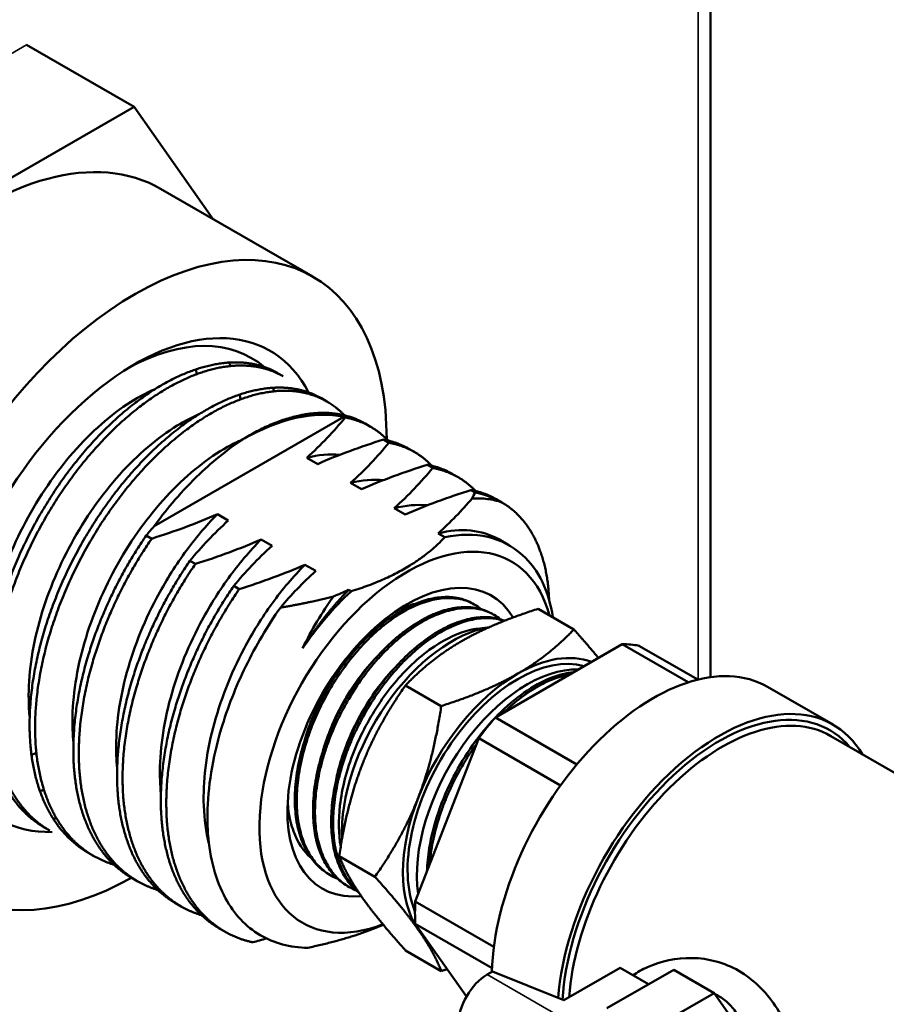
# Model space of a CAD drawing. Header units: inches. Extents: x 0 to 136, y 2 to 86.
# Tile 126 of 144: x 116.27 to 118.61, y 40.63 to 43.28. Entities that reach past the tile are written whole.
import ezdxf

# ---------------------------------------------------------------- set-up
doc = ezdxf.new("R2010")
doc.units = ezdxf.units.IN
doc.header["$LTSCALE"] = 4
doc.header["$MEASUREMENT"] = 0
doc.layers.add('Visible (ANSI)', color=7, linetype='Continuous', lineweight=50)
doc.layers.add('Visible Narrow (ANSI)', color=7, linetype='Continuous', lineweight=35)

msp = doc.modelspace()

# ---------------------------------------------------------------- linework, layer by layer
at = {"layer": 'Visible (ANSI)'}
for p, q in [((118.1337, 45.9526), (118.1337, 41.5094)), ((116.5803, 43.0466), (116.2909, 43.2137)), ((116.5803, 43.0466), (115.7638, 42.5752)), ((116.7925, 42.7447), (116.5803, 43.0466)), ((117.0622, 42.589), (116.652, 42.8258)), ((116.9819, 42.3207), (116.9672, 42.3292)), ((117.0997, 42.2526), (117.085, 42.2611)), ((116.6345, 41.9164), (117.1457, 42.2115)), ((117.1493, 42.2094), (117.1457, 42.2115)), ((117.2176, 42.1846), (117.2029, 42.1931)), ((117.2671, 42.1414), (117.2524, 42.1499)), ((117.3355, 42.1165), (117.3207, 42.125)), ((117.0754, 42.084), (117.0459, 42.101)), ((117.385, 42.0733), (117.3702, 42.0818)), ((117.4533, 42.0485), (117.4386, 42.057)), ((117.1932, 42.0159), (117.1638, 42.0329)), ((117.4992, 42.0074), (117.4881, 42.0138)), ((117.5712, 41.9804), (117.5564, 41.989)), ((117.3111, 41.9479), (117.2816, 41.9649)), ((116.8049, 41.9487), (116.8344, 41.9317)), ((116.6132, 41.8912), (116.6279, 41.8827)), ((116.9228, 41.8806), (116.9522, 41.8636)), ((117.4174, 41.8865), (117.3995, 41.8968)), ((117.5898, 41.8655), (117.5629, 41.8811)), ((116.731, 41.8232), (116.7457, 41.8147)), ((117.0406, 41.8126), (117.0701, 41.7956)), ((116.8489, 41.7552), (116.8636, 41.7467)), ((117.1585, 41.7445), (117.165, 41.7408)), ((117.4885, 41.7102), (117.4941, 41.7073)), ((117.5401, 41.683), (117.5457, 41.68)), ((117.669, 41.6936), (117.7653, 41.638)), ((117.5055, 41.6401), (117.5381, 41.6445)), ((117.5699, 41.6635), (117.5699, 41.6635)), ((117.554, 41.4009), (117.8957, 41.5982)), ((117.8957, 41.5982), (118.0736, 41.4955)), ((118.0991, 41.5027), (117.9407, 41.5942)), ((117.308, 41.5526), (117.3081, 41.5527)), ((117.3118, 41.4873), (117.4081, 41.4317)), ((117.6719, 41.4861), (117.6719, 41.4861)), ((118.2869, 41.4835), (118.4637, 41.3814)), ((117.7735, 41.2742), (117.554, 41.4009)), ((118.4576, 41.3508), (119.3982, 40.8077)), ((117.3382, 40.9046), (117.509, 41.3449)), ((117.509, 41.3449), (117.7295, 41.2176)), ((116.3533, 41.0958), (116.3386, 41.1044)), ((116.4712, 41.0278), (116.4564, 41.0363)), ((117.0647, 41.0159), (117.0647, 41.0159)), ((117.1332, 41.027), (117.2294, 40.9714)), ((117.1007, 40.981), (117.1061, 40.9776)), ((116.589, 40.9598), (116.5743, 40.9683)), ((117.1322, 40.9646), (117.1322, 40.9646)), ((117.1501, 40.9499), (117.1554, 40.9466)), ((116.7069, 40.8917), (116.6921, 40.9002)), ((117.55, 40.7823), (117.3382, 40.9046)), ((116.8247, 40.8237), (116.81, 40.8322)), ((117.4761, 40.6483), (117.3382, 40.8446)), ((117.3382, 40.8446), (117.5451, 40.7251)), ((117.3118, 40.7729), (117.4081, 40.7173)), ((117.5319, 40.7078), (117.5461, 40.716)), ((117.5461, 40.716), (117.7379, 40.6384)), ((117.7379, 40.6384), (117.8897, 40.7261)), ((117.8542, 40.6168), (118.0344, 40.7208)), ((117.8897, 40.7261), (117.9666, 40.6817)), ((118.0344, 40.7208), (118.1431, 40.658)), ((118.1431, 40.658), (117.9629, 40.554)), ((118.1431, 40.658), (118.281, 40.4619))]:
    msp.add_line(p, q, dxfattribs=at)
for centre, major_axis, start_param, end_param in [((116.172, 41.9944), (0.48, 0.8314), 0, 3.141593), ((116.5822, 41.7576), (0.48, 0.8314), 5.499907, 10.197313), ((116.5822, 41.7576), (0.3646, 0.6315), 5.929337, 9.764959), ((116.5527, 41.7746), (0.3437, 0.5954), 6.177216, 7.038722), ((116.8739, 41.5892), (0.3437, 0.5954), 0.192082, 0.785398), ((117.2274, 41.3851), (0.3437, 0.5954), 0, 0.192082), ((117.3158, 41.334), (-0.2812, -0.4871), 2.620947, 6.904287), ((117.2912, 41.3482), (0.2986, 0.5173), 6.150901, 6.765135), ((117.3158, 41.334), (-0.2279, -0.3947), 2.834584, 6.676365), ((117.2912, 41.3482), (0.2986, 0.5173), 1.088846, 1.438512), ((117.4375, 41.2637), (0.21, 0.3637), 0.44082, 2.40727), ((117.7249, 41.0979), (0.2741, 0.4747), 0.194644, 0.328955), ((117.6143, 41.1617), (0.21, 0.3637), 0.140455, 2.725207), ((117.6143, 41.1617), (0.2187, 0.3789), 0.089017, 0.785398), ((117.9794, 40.9509), (0.3075, 0.5326), 0, 2.325702), ((117.6395, 41.1471), (0.21, 0.3637), 0.299312, 2.510286), ((117.6143, 41.1617), (-0.2187, -0.3789), 3.926991, 4.974188), ((118.1562, 40.8488), (0.3075, 0.5326), 5.971843, 8.548394), ((118.1562, 40.8488), (0.2988, 0.5176), 6.080397, 8.568952), ((118.1649, 40.8438), (0.2927, 0.507), 0, 2.270045), ((117.7249, 41.0979), (-0.2741, -0.4747), 4.383434, 4.517745), ((117.6143, 41.1617), (-0.2187, -0.3789), 4.974188, 6.021386), ((117.7249, 41.0979), (-0.2741, -0.4747), 5.430632, 5.564942), ((117.6143, 41.1617), (-0.2187, -0.3789), 6.021386, 6.133222), ((117.5319, 40.618), (0.055, 0.0953), 0.785398, 2.356194), ((118.1048, 40.8785), (0.1763, 0.3054), 4.460023, 4.460029), ((118.1067, 40.8774), (0.1763, 0.3054), 4.459305, 4.459312), ((118.1562, 40.8488), (-0.174, -0.3014), 1.281987, 1.282014), ((118.1937, 40.8272), (-0.1475, -0.2555), 1.216086, 1.216111)]:
    msp.add_ellipse(centre, major_axis=major_axis, ratio=0.57735, start_param=start_param, end_param=end_param, dxfattribs=at)
for points, weights, knots in [([(116.9672, 42.3292), (116.9244, 42.3538), (116.8714, 42.3574), (116.7635, 42.3646), (116.6381, 42.2866), (116.5128, 42.2086), (116.4049, 42.0654), (116.297, 41.9222), (116.2368, 41.7515), (116.1766, 41.5808), (116.1815, 41.4276), (116.1864, 41.2743), (116.2564, 41.1788), (116.2908, 41.1319), (116.3386, 41.1044)], [0.982962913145, 0.982962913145, 1, 0.965925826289, 1, 0.965925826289, 1, 0.965925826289, 1, 0.965925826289, 1, 0.965925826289, 1, 0.982962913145, 0.982962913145], [0.61184211, 0.61184211, 0.61184211, 0.61403509, 0.61403509, 0.61842105, 0.61842105, 0.62280702, 0.62280702, 0.62719298, 0.62719298, 0.63157895, 0.63157895, 0.63596491, 0.63596491, 0.63815789, 0.63815789, 0.63815789]), ([(116.9819, 42.3207), (116.9391, 42.3453), (116.8861, 42.3489), (116.7782, 42.3561), (116.6529, 42.2781), (116.5275, 42.2001), (116.4196, 42.0569), (116.3117, 41.9137), (116.2515, 41.743), (116.1913, 41.5723), (116.1962, 41.4191), (116.2011, 41.2658), (116.2712, 41.1703), (116.3056, 41.1234), (116.3533, 41.0958)], [0.982962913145, 0.982962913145, 1, 0.965925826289, 1, 0.965925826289, 1, 0.965925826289, 1, 0.965925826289, 1, 0.965925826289, 1, 0.982962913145, 0.982962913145], [0.66447368, 0.66447368, 0.66447368, 0.66666667, 0.66666667, 0.67105263, 0.67105263, 0.6754386, 0.6754386, 0.67982456, 0.67982456, 0.68421053, 0.68421053, 0.68859649, 0.68859649, 0.69078947, 0.69078947, 0.69078947]), ([(117.085, 42.2611), (117.0423, 42.2858), (116.9892, 42.2894), (116.8813, 42.2966), (116.756, 42.2186), (116.6307, 42.1405), (116.5228, 41.9974), (116.4149, 41.8542), (116.3546, 41.6835), (116.2944, 41.5128), (116.2993, 41.3595), (116.3042, 41.2063), (116.3743, 41.1108), (116.4087, 41.0639), (116.4564, 41.0363)], [0.982962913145, 0.982962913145, 1, 0.965925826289, 1, 0.965925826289, 1, 0.965925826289, 1, 0.965925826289, 1, 0.965925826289, 1, 0.982962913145, 0.982962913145], [0.66447368, 0.66447368, 0.66447368, 0.66666667, 0.66666667, 0.67105263, 0.67105263, 0.6754386, 0.6754386, 0.67982456, 0.67982456, 0.68421053, 0.68421053, 0.68859649, 0.68859649, 0.69078947, 0.69078947, 0.69078947]), ([(117.147, 42.2153), (117.0901, 42.2751), (117.004, 42.2809), (116.8961, 42.2881), (116.7707, 42.2101), (116.6454, 42.132), (116.5375, 41.9888), (116.4296, 41.8457), (116.3694, 41.675), (116.3091, 41.5043), (116.3141, 41.351), (116.319, 41.1978), (116.389, 41.1023), (116.4426, 41.0292), (116.5262, 41.0041)], [0.989235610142, 0.972625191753, 1, 0.965925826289, 1, 0.965925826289, 1, 0.965925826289, 1, 0.965925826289, 1, 0.965925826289, 1, 0.973718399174, 0.98797908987], [0.71577461, 0.71577461, 0.71577461, 0.71929825, 0.71929825, 0.72368421, 0.72368421, 0.72807018, 0.72807018, 0.73245614, 0.73245614, 0.73684211, 0.73684211, 0.74122807, 0.74122807, 0.74461099, 0.74461099, 0.74461099]), ([(116.6381, 42.2864), (116.6381, 42.2865), (116.6381, 42.2866)], [0.999956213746, 0.999978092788, 1], [0.447365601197, 0.447365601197, 0.447365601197, 0.447368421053, 0.447368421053, 0.447368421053]), ([(116.756, 42.2184), (116.756, 42.2185), (116.756, 42.2186)], [0.999956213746, 0.999978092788, 1], [0.499997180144, 0.499997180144, 0.499997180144, 0.5, 0.5, 0.5]), ([(117.2029, 42.1931), (117.1601, 42.2178), (117.1071, 42.2213), (116.9992, 42.2286), (116.8739, 42.1505)], [0.982962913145, 0.982962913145, 1, 0.965925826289, 1], [0.717105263, 0.717105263, 0.717105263, 0.719298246, 0.719298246, 0.723684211, 0.723684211, 0.723684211]), ([(117.6987, 41.7176), (117.6941, 41.8361), (117.6435, 41.9116), (117.6139, 41.9558), (117.5712, 41.9804)], [0.991087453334, 0.971197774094, 1, 0.982962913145, 0.982962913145], [0.921731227, 0.921731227, 0.921731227, 0.925438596, 0.925438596, 0.927631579, 0.927631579, 0.927631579]), ([(116.6132, 41.8912), (116.5244, 41.7625), (116.4725, 41.6154), (116.4123, 41.4447), (116.4172, 41.2915), (116.4221, 41.1383), (116.4921, 41.0428), (116.5265, 40.9958), (116.5743, 40.9683)], [0.992085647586, 0.970495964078, 1, 0.965925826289, 1, 0.965925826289, 1, 0.982962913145, 0.982962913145], [0.72865844, 0.72865844, 0.72865844, 0.73245614, 0.73245614, 0.73684211, 0.73684211, 0.74122807, 0.74122807, 0.74342105, 0.74342105, 0.74342105]), ([(116.6279, 41.8827), (116.5391, 41.754), (116.4872, 41.6069), (116.427, 41.4362), (116.4319, 41.283), (116.4368, 41.1297), (116.5069, 41.0343), (116.5605, 40.9612), (116.6441, 40.936)], [0.992085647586, 0.970495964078, 1, 0.965925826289, 1, 0.965925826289, 1, 0.973718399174, 0.98797908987], [0.78129001, 0.78129001, 0.78129001, 0.78508772, 0.78508772, 0.78947368, 0.78947368, 0.79385965, 0.79385965, 0.79724257, 0.79724257, 0.79724257]), ([(116.731, 41.8232), (116.6422, 41.6945), (116.5903, 41.5474), (116.5301, 41.3767), (116.535, 41.2235), (116.5399, 41.0702), (116.61, 40.9747), (116.6444, 40.9278), (116.6921, 40.9002)], [0.992085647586, 0.970495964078, 1, 0.965925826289, 1, 0.965925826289, 1, 0.982962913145, 0.982962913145], [0.78129001, 0.78129001, 0.78129001, 0.78508772, 0.78508772, 0.78947368, 0.78947368, 0.79385965, 0.79385965, 0.79605263, 0.79605263, 0.79605263]), ([(116.7457, 41.8147), (116.657, 41.686), (116.6051, 41.5389), (116.5448, 41.3682), (116.5498, 41.215), (116.5547, 41.0617), (116.6247, 40.9662), (116.6783, 40.8932), (116.7619, 40.868)], [0.992085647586, 0.970495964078, 1, 0.965925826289, 1, 0.965925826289, 1, 0.973718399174, 0.98797908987], [0.83392159, 0.83392159, 0.83392159, 0.8377193, 0.8377193, 0.84210526, 0.84210526, 0.84649123, 0.84649123, 0.84987415, 0.84987415, 0.84987415]), ([(116.8489, 41.7552), (116.7601, 41.6265), (116.7082, 41.4794), (116.648, 41.3087), (116.6529, 41.1554), (116.6578, 41.0022), (116.7278, 40.9067), (116.7622, 40.8598), (116.81, 40.8322)], [0.992085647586, 0.970495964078, 1, 0.965925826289, 1, 0.965925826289, 1, 0.982962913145, 0.982962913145], [0.83392159, 0.83392159, 0.83392159, 0.8377193, 0.8377193, 0.84210526, 0.84210526, 0.84649123, 0.84649123, 0.84868421, 0.84868421, 0.84868421]), ([(116.8636, 41.7467), (116.7748, 41.618), (116.7229, 41.4709), (116.6627, 41.3002), (116.6676, 41.1469), (116.6725, 40.9937), (116.7426, 40.8982), (116.8029, 40.8159), (116.9003, 40.7947)], [0.992085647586, 0.970495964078, 1, 0.965925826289, 1, 0.965925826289, 1, 0.970495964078, 0.992085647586], [0.88655317, 0.88655317, 0.88655317, 0.89035088, 0.89035088, 0.89473684, 0.89473684, 0.89912281, 0.89912281, 0.90292051, 0.90292051, 0.90292051]), ([(117.1585, 41.7445), (117.116, 41.7015), (117.0776, 41.65), (117.0551, 41.6199), (117.0345, 41.5874)], [0.983389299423, 0.985658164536, 1, 0.991534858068, 0.987275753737], [0.936750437, 0.936750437, 0.936750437, 0.938596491, 0.938596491, 0.939686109, 0.939686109, 0.939686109])]:
    msp.add_rational_spline(points, weights, degree=2, knots=knots, dxfattribs=at)
for points, weights in [([(116.7494, 42.3262), (116.7483, 42.3327), (116.747, 42.3391)], [0.983672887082, 0.983314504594, 0.983137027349]), ([(116.8406, 42.3481), (116.8384, 42.3528), (116.8362, 42.3574)], [0.988666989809, 0.98958309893, 0.990646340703]), ([(116.9173, 42.3448), (116.9143, 42.3482), (116.9112, 42.3514)], [0.99118819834, 0.990145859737, 0.989235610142]), ([(116.9584, 42.28), (116.9563, 42.2848), (116.954, 42.2894)], [0.988666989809, 0.98958309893, 0.990646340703]), ([(117.0351, 42.2768), (117.0322, 42.2801), (117.0291, 42.2833)], [0.99118819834, 0.990145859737, 0.989235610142]), ([(116.8673, 42.2582), (116.8662, 42.2647), (116.8649, 42.2711)], [0.983672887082, 0.983314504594, 0.983137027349]), ([(116.9834, 42.1993), (116.9831, 42.2012), (116.9827, 42.203)], [0.983253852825, 0.983187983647, 0.983137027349]), ([(117.0743, 42.2163), (117.0731, 42.2188), (117.0719, 42.2213)], [0.989537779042, 0.990070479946, 0.990646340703]), ([(117.2648, 42.1473), (117.2175, 42.1969), (117.1493, 42.2094)], [0.989235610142, 0.975398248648, 0.992085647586]), ([(117.3207, 42.125), (117.2894, 42.1431), (117.2524, 42.1499)], [0.982962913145, 0.982962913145, 0.992085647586]), ([(117.3827, 42.0792), (117.3354, 42.1289), (117.2671, 42.1414)], [0.989235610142, 0.975398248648, 0.992085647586]), ([(117.4386, 42.057), (117.4073, 42.0751), (117.3702, 42.0818)], [0.982962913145, 0.982962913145, 0.992085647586]), ([(117.5005, 42.0112), (117.4532, 42.0608), (117.385, 42.0733)], [0.989235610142, 0.975398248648, 0.992085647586]), ([(117.5564, 41.989), (117.5251, 42.007), (117.4881, 42.0138)], [0.982962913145, 0.982962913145, 0.992085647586]), ([(117.4174, 41.8865), (117.3289, 41.7919), (117.165, 41.7408)], [1.53935319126, 1.61305045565, 1.53935319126]), ([(117.1175, 41.7271), (117.0537, 41.7103), (116.9747, 41.6967)], [1.51738654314, 1.48667296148, 1.43992062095]), ([(117.669, 41.6936), (117.5457, 41.6542), (117.4628, 41.6064)], [1.39426173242, 1.50210825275, 1.50210825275]), ([(117.7653, 41.638), (117.6972, 41.5668), (117.6143, 41.5189)], [1.39426173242, 1.50210825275, 1.50210825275]), ([(117.7653, 41.638), (117.8031, 41.5958), (117.8315, 41.5612)], [1.39426173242, 1.44636264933, 1.47329348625]), ([(117.4628, 41.6064), (117.3799, 41.5585), (117.3118, 41.4873)], [1.50210825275, 1.50210825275, 1.39426173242]), ([(117.6143, 41.5189), (117.5314, 41.471), (117.4081, 41.4317)], [1.50210825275, 1.50210825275, 1.39426173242]), ([(117.3118, 41.4873), (117.2363, 41.3799), (117.1949, 41.2731)], [1.39426173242, 1.50210825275, 1.50210825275]), ([(117.3464, 41.1856), (117.3878, 41.2924), (117.4081, 41.4317)], [1.50210825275, 1.50210825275, 1.39426173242]), ([(116.3041, 41.2998), (116.3106, 41.3025), (116.3172, 41.3054)], [0.988840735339, 0.989834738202, 0.990996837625]), ([(117.1949, 41.2731), (117.1534, 41.1663), (117.1332, 41.027)], [1.50210825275, 1.50210825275, 1.39426173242]), ([(116.3267, 41.2028), (116.3322, 41.2039), (116.3378, 41.2051)], [0.983325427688, 0.983108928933, 0.983021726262]), ([(117.2294, 40.9714), (117.3049, 41.0788), (117.3464, 41.1856)], [1.39426173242, 1.50210825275, 1.50210825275]), ([(116.2905, 41.1402), (116.2947, 41.1389), (116.299, 41.1378)], [0.98797908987, 0.988704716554, 0.98953531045]), ([(116.3623, 41.1284), (116.3671, 41.1282), (116.372, 41.1281)], [0.994315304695, 0.993175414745, 0.992149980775]), ([(116.4084, 41.0721), (116.4126, 41.0709), (116.4168, 41.0697)], [0.98797908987, 0.988704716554, 0.98953531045]), ([(117.1332, 41.027), (117.1534, 40.9748), (117.1949, 40.9159)], [1.39426173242, 1.50210825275, 1.50210825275]), ([(117.3464, 40.8284), (117.3049, 40.8874), (117.2294, 40.9714)], [1.50210825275, 1.50210825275, 1.39426173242]), ([(117.1949, 40.9159), (117.2363, 40.8569), (117.3118, 40.7729)], [1.50210825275, 1.50210825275, 1.39426173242]), ([(117.2518, 40.8421), (117.1686, 40.8055), (117.049, 40.7801)], [1.56996333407, 1.55100732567, 1.48260271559]), ([(117.4081, 40.7173), (117.3878, 40.7694), (117.3464, 40.8284)], [1.39426173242, 1.50210825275, 1.50210825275]), ([(117.424, 40.7225), (117.4161, 40.7199), (117.4081, 40.7173)], [1.40703533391, 1.40084975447, 1.39426173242])]:
    msp.add_rational_spline(points, weights, degree=2, dxfattribs=at)
for points, knots in [([(116.6372, 42.286), (116.6122, 42.2752), (116.5868, 42.2613), (116.5081, 42.2092), (116.4559, 42.1618), (116.3598, 42.0485), (116.3168, 41.984), (116.246, 41.8458), (116.2187, 41.7736), (116.1835, 41.6298), (116.1761, 41.5597), (116.1798, 41.486), (116.1804, 41.4768), (116.1814, 41.4678)], [66.813632, 66.813632, 66.813632, 66.813632, 67.101163, 67.101163, 67.701064, 67.701064, 68.294469, 68.294469, 68.883918, 68.883918, 69.476755, 69.476755, 69.562457, 69.562457, 69.562457, 69.562457]), ([(116.7551, 42.218), (116.7357, 42.2096), (116.7162, 42.1994), (116.6433, 42.155), (116.5905, 42.11), (116.4928, 42.0009), (116.4486, 41.9381), (116.3745, 41.8021), (116.3452, 41.7303), (116.3054, 41.5858), (116.2956, 41.5145), (116.2967, 41.4318), (116.2976, 41.4156), (116.2992, 41.3998)], [76.386315, 76.386315, 76.386315, 76.386315, 76.608416, 76.608416, 77.208308, 77.208308, 77.799661, 77.799661, 78.389396, 78.389396, 78.984693, 78.984693, 79.135095, 79.135095, 79.135095, 79.135095]), ([(117.0459, 42.101), (117.0653, 42.1183), (117.0835, 42.1361), (117.1177, 42.1723), (117.1338, 42.1906), (117.1493, 42.2094)], [-0.5508385, -0.5508385, -0.5508385, -0.5508385, -0.2749999, -0.2749999, -0.000001, -0.000001, -0.000001, -0.000001]), ([(116.873, 42.15), (116.8597, 42.1442), (116.8461, 42.1375), (116.7798, 42.1006), (116.7269, 42.0587), (116.6278, 41.9547), (116.5823, 41.8939), (116.5047, 41.7604), (116.4732, 41.6889), (116.4285, 41.5438), (116.4161, 41.4715), (116.4139, 41.3789), (116.4147, 41.3548), (116.4171, 41.3317)], [85.955984, 85.955984, 85.955984, 85.955984, 86.109778, 86.109778, 86.705776, 86.705776, 87.295586, 87.295586, 87.886387, 87.886387, 88.484343, 88.484343, 88.704611, 88.704611, 88.704611, 88.704611]), ([(116.8739, 42.1505), (116.8519, 42.1362), (116.8308, 42.1207), (116.7892, 42.0869), (116.7689, 42.0688), (116.7008, 42.0022), (116.6626, 41.9549), (116.6345, 41.9164)], [-0.672518, -0.672518, -0.672518, -0.672518, -0.5180537, -0.5180537, -0.3669194, -0.3669194, -0.000001, -0.000001, -0.000001, -0.000001]), ([(117.2524, 42.1499), (117.2219, 42.1402), (117.1913, 42.1299), (117.132, 42.1079), (117.1032, 42.0964), (117.0754, 42.084)], [-0.5366487, -0.5366487, -0.5366487, -0.5366487, -0.26808, -0.26808, 0, 0, 0, 0]), ([(117.1638, 42.0329), (117.1832, 42.0503), (117.2013, 42.0681), (117.2355, 42.1042), (117.2516, 42.1226), (117.2671, 42.1414)], [-0.5508382, -0.5508382, -0.5508382, -0.5508382, -0.2749996, -0.2749996, -0.000001, -0.000001, -0.000001, -0.000001]), ([(117.1348, 42.1087), (117.1346, 42.1087), (117.1344, 42.1087), (117.1065, 42.1115), (117.0769, 42.1089), (117.0459, 42.101)], [3.4890639, 3.4890639, 3.4890639, 3.4890639, 3.4919238, 3.4919238, 3.8592727, 3.8592727, 3.8592727, 3.8592727]), ([(117.3702, 42.0818), (117.3398, 42.0722), (117.3092, 42.0618), (117.2499, 42.0399), (117.2211, 42.0283), (117.1932, 42.0159)], [-0.5366487, -0.5366487, -0.5366487, -0.5366487, -0.26808, -0.26808, 0, 0, 0, 0]), ([(117.2816, 41.9649), (117.301, 41.9822), (117.3192, 42.0001), (117.3534, 42.0362), (117.3695, 42.0545), (117.385, 42.0733)], [-0.5508383, -0.5508383, -0.5508383, -0.5508383, -0.2749997, -0.2749997, -0.000001, -0.000001, -0.000001, -0.000001]), ([(117.2526, 42.0406), (117.2524, 42.0407), (117.2522, 42.0407), (117.2244, 42.0434), (117.1947, 42.0408), (117.1638, 42.0329)], [3.4886418, 3.4886418, 3.4886418, 3.4886418, 3.4914519, 3.4914519, 3.8587021, 3.8587021, 3.8587021, 3.8587021]), ([(117.4881, 42.0138), (117.4576, 42.0041), (117.427, 41.9938), (117.3678, 41.9719), (117.3389, 41.9603), (117.3111, 41.9479)], [-0.5366487, -0.5366487, -0.5366487, -0.5366487, -0.26808, -0.26808, 0, 0, 0, 0]), ([(117.3995, 41.8968), (117.4164, 41.912), (117.4324, 41.9275), (117.4627, 41.9589), (117.4771, 41.9749), (117.4909, 41.9911)], [-0.4786082, -0.4786082, -0.4786082, -0.4786082, -0.2388104, -0.2388104, -0.000001, -0.000001, -0.000001, -0.000001]), ([(117.5712, 41.9804), (117.5589, 41.9848), (117.5461, 41.9879), (117.5193, 41.9914), (117.5053, 41.9919), (117.4909, 41.9911)], [-0.3903106, -0.3903106, -0.3903106, -0.3903106, -0.1951558, -0.1951558, -0.000001, -0.000001, -0.000001, -0.000001]), ([(117.3705, 41.9726), (117.3703, 41.9726), (117.3701, 41.9726), (117.3422, 41.9754), (117.3126, 41.9728), (117.2816, 41.9649)], [3.4892668, 3.4892668, 3.4892668, 3.4892668, 3.4920783, 3.4920783, 3.8594757, 3.8594757, 3.8594757, 3.8594757]), ([(116.8049, 41.9487), (116.7739, 41.9173), (116.7443, 41.8822), (116.689, 41.806), (116.6635, 41.7651), (116.6047, 41.6536), (116.5763, 41.5813), (116.5386, 41.4359), (116.5301, 41.3643), (116.533, 41.2867), (116.5338, 41.2751), (116.5349, 41.2637)], [0, 0, 0, 0, 0.367324, 0.367324, 0.735703, 0.735703, 1.327942, 1.327942, 1.929574, 1.929574, 2.037946, 2.037946, 2.037946, 2.037946]), ([(116.6279, 41.8827), (116.6584, 41.8924), (116.689, 41.9028), (116.7482, 41.9247), (116.777, 41.9363), (116.8049, 41.9487)], [-0.5366487, -0.5366487, -0.5366487, -0.5366487, -0.26808, -0.26808, 0, 0, 0, 0]), ([(116.8344, 41.9317), (116.815, 41.9143), (116.7968, 41.8965), (116.7626, 41.8603), (116.7465, 41.842), (116.731, 41.8232)], [-0.5508385, -0.5508385, -0.5508385, -0.5508385, -0.2749998, -0.2749998, -0.000001, -0.000001, -0.000001, -0.000001]), ([(117.5629, 41.8811), (117.5404, 41.894), (117.5152, 41.9019), (117.4601, 41.9073), (117.4304, 41.9047), (117.3995, 41.8968)], [3.1264727, 3.1264727, 3.1264727, 3.1264727, 3.492078, 3.492078, 3.8594754, 3.8594754, 3.8594754, 3.8594754]), ([(116.9228, 41.8806), (116.8918, 41.8492), (116.8621, 41.8141), (116.8068, 41.7379), (116.7814, 41.697), (116.7225, 41.5856), (116.6941, 41.5133), (116.6565, 41.3679), (116.648, 41.2963), (116.6508, 41.2187), (116.6516, 41.207), (116.6528, 41.1957)], [0, 0, 0, 0, 0.367324, 0.367324, 0.735703, 0.735703, 1.327942, 1.327942, 1.929515, 1.929515, 2.037863, 2.037863, 2.037863, 2.037863]), ([(116.7457, 41.8147), (116.7762, 41.8244), (116.8068, 41.8347), (116.8661, 41.8566), (116.8949, 41.8682), (116.9228, 41.8806)], [-0.5366487, -0.5366487, -0.5366487, -0.5366487, -0.26808, -0.26808, 0, 0, 0, 0]), ([(116.9522, 41.8636), (116.9328, 41.8463), (116.9147, 41.8284), (116.8805, 41.7923), (116.8644, 41.774), (116.8489, 41.7552)], [-0.5508385, -0.5508385, -0.5508385, -0.5508385, -0.2749998, -0.2749998, -0.000001, -0.000001, -0.000001, -0.000001]), ([(117.6266, 41.8382), (117.6487, 41.8193), (117.6669, 41.7948), (117.6941, 41.7378), (117.7034, 41.706), (117.7086, 41.6707)], [-2.7702653, -2.7702653, -2.7702653, -2.7702653, -2.3822477, -2.3822477, -2.012596, -2.012596, -2.012596, -2.012596]), ([(117.0406, 41.8126), (117.0096, 41.7812), (116.98, 41.7461), (116.9247, 41.6699), (116.8992, 41.629), (116.8404, 41.5176), (116.812, 41.4452), (116.7743, 41.2999), (116.7658, 41.2283), (116.7696, 41.1264), (116.7742, 41.0925), (116.7821, 41.0611)], [0, 0, 0, 0, 0.367324, 0.367324, 0.735703, 0.735703, 1.327942, 1.327942, 1.929515, 1.929515, 2.259148, 2.259148, 2.259148, 2.259148]), ([(116.8636, 41.7467), (116.8941, 41.7563), (116.9247, 41.7667), (116.9839, 41.7886), (117.0127, 41.8002), (117.0406, 41.8126)], [-0.5366487, -0.5366487, -0.5366487, -0.5366487, -0.26808, -0.26808, 0, 0, 0, 0]), ([(117.0701, 41.7956), (117.0524, 41.7797), (117.0357, 41.7635), (117.0041, 41.7306), (116.9891, 41.7138), (116.9747, 41.6967)], [-0.502729, -0.502729, -0.502729, -0.502729, -0.2508272, -0.2508272, -0.000001, -0.000001, -0.000001, -0.000001]), ([(117.4885, 41.7102), (117.4781, 41.7157), (117.4669, 41.7198), (117.4548, 41.7224), (117.4416, 41.7253), (117.4277, 41.7263), (117.4133, 41.7255), (117.3988, 41.7247), (117.3838, 41.7221), (117.3682, 41.7177), (117.3526, 41.7132), (117.3368, 41.7071), (117.3209, 41.6992), (117.305, 41.6914), (117.2889, 41.6819), (117.2727, 41.6706), (117.2565, 41.6594), (117.2407, 41.6467), (117.2252, 41.6327), (117.2097, 41.6187), (117.1944, 41.6033), (117.1796, 41.5865), (117.1648, 41.5697), (117.1507, 41.552), (117.1374, 41.5334), (117.1242, 41.5148), (117.1116, 41.4952), (117.0999, 41.4748), (117.0881, 41.4543), (117.0775, 41.4336), (117.068, 41.4124), (117.0585, 41.3913), (117.0501, 41.3698), (117.0428, 41.348), (117.0356, 41.3262), (117.0297, 41.3047), (117.0252, 41.2835), (117.0206, 41.2622), (117.0173, 41.2412), (117.0154, 41.2205), (117.0135, 41.1999), (117.0131, 41.1801), (117.014, 41.1611), (117.0145, 41.1516), (117.0153, 41.1423), (117.0165, 41.1333), (117.0176, 41.1242), (117.0192, 41.1153), (117.021, 41.1067), (117.0248, 41.0895), (117.0298, 41.0736), (117.0362, 41.0591), (117.0394, 41.0518), (117.0429, 41.0448), (117.0467, 41.0382), (117.0506, 41.0316), (117.0548, 41.0253), (117.0593, 41.0193), (117.0683, 41.0075), (117.0784, 40.9973), (117.0895, 40.9888), (117.0931, 40.986), (117.0969, 40.9834), (117.1007, 40.981)], [0.57065188, 0.57065188, 0.57065188, 0.57065188, 0.57421875, 0.57421875, 0.57421875, 0.578125, 0.578125, 0.578125, 0.58203125, 0.58203125, 0.58203125, 0.5859375, 0.5859375, 0.5859375, 0.58984375, 0.58984375, 0.58984375, 0.59375, 0.59375, 0.59375, 0.59765625, 0.59765625, 0.59765625, 0.6015625, 0.6015625, 0.6015625, 0.60546875, 0.60546875, 0.60546875, 0.609375, 0.609375, 0.609375, 0.61328125, 0.61328125, 0.61328125, 0.6171875, 0.6171875, 0.6171875, 0.62109375, 0.62109375, 0.62109375, 0.625, 0.625, 0.625, 0.62695313, 0.62695313, 0.62695313, 0.62890625, 0.62890625, 0.62890625, 0.6328125, 0.6328125, 0.6328125, 0.63476563, 0.63476563, 0.63476563, 0.63671875, 0.63671875, 0.63671875, 0.640625, 0.640625, 0.640625, 0.64189636, 0.64189636, 0.64189636, 0.64189636]), ([(117.1292, 40.9658), (117.1234, 40.9681), (117.1178, 40.9708), (117.1123, 40.9739), (117.1062, 40.9774), (117.1003, 40.9813), (117.0947, 40.9856), (117.0835, 40.9942), (117.0734, 41.0044), (117.0645, 41.0161), (117.0601, 41.022), (117.0559, 41.0282), (117.0521, 41.0349), (117.0482, 41.0415), (117.0446, 41.0486), (117.0414, 41.0559), (117.035, 41.0706), (117.03, 41.0864), (117.0263, 41.1035), (117.0245, 41.112), (117.0229, 41.1208), (117.0218, 41.1299), (117.0206, 41.139), (117.0198, 41.1484), (117.0193, 41.158), (117.0184, 41.1771), (117.0189, 41.1969), (117.0207, 41.2173), (117.0217, 41.2275), (117.0229, 41.2379), (117.0246, 41.2484), (117.0262, 41.259), (117.0282, 41.2697), (117.0305, 41.2804), (117.0351, 41.3018), (117.041, 41.3233), (117.0481, 41.3448), (117.0517, 41.3555), (117.0556, 41.3663), (117.0598, 41.3771), (117.064, 41.3879), (117.0686, 41.3987), (117.0734, 41.4094), (117.083, 41.4306), (117.0936, 41.4513), (117.1051, 41.4715), (117.1109, 41.4816), (117.117, 41.4916), (117.1233, 41.5014), (117.1296, 41.5113), (117.1361, 41.521), (117.1428, 41.5303), (117.1562, 41.5491), (117.1702, 41.5667), (117.1849, 41.5833), (117.1922, 41.5916), (117.1997, 41.5996), (117.2073, 41.6074), (117.2149, 41.6151), (117.2227, 41.6226), (117.2306, 41.6297), (117.2462, 41.6438), (117.2619, 41.6564), (117.2779, 41.6675), (117.2859, 41.6731), (117.2939, 41.6782), (117.302, 41.683), (117.3101, 41.6878), (117.3182, 41.6923), (117.3262, 41.6962), (117.3423, 41.7041), (117.358, 41.7102), (117.3734, 41.7146), (117.3811, 41.7168), (117.3888, 41.7186), (117.3963, 41.7199), (117.4039, 41.7212), (117.4114, 41.7221), (117.4186, 41.7225), (117.4332, 41.7233), (117.447, 41.7223), (117.4601, 41.7195), (117.4666, 41.7181), (117.473, 41.7163), (117.4791, 41.714), (117.4853, 41.7117), (117.4913, 41.7089), (117.4969, 41.7057), (117.5036, 41.702), (117.5099, 41.6977), (117.5158, 41.6928)], [0.34005794, 0.34005794, 0.34005794, 0.34005794, 0.34179687, 0.34179687, 0.34179687, 0.34375, 0.34375, 0.34375, 0.34765625, 0.34765625, 0.34765625, 0.34960937, 0.34960937, 0.34960937, 0.3515625, 0.3515625, 0.3515625, 0.35546875, 0.35546875, 0.35546875, 0.35742187, 0.35742187, 0.35742187, 0.359375, 0.359375, 0.359375, 0.36328125, 0.36328125, 0.36328125, 0.36523437, 0.36523437, 0.36523437, 0.3671875, 0.3671875, 0.3671875, 0.37109375, 0.37109375, 0.37109375, 0.37304687, 0.37304687, 0.37304687, 0.375, 0.375, 0.375, 0.37890625, 0.37890625, 0.37890625, 0.38085937, 0.38085937, 0.38085937, 0.3828125, 0.3828125, 0.3828125, 0.38671875, 0.38671875, 0.38671875, 0.38867187, 0.38867187, 0.38867187, 0.390625, 0.390625, 0.390625, 0.39453125, 0.39453125, 0.39453125, 0.39648437, 0.39648437, 0.39648437, 0.3984375, 0.3984375, 0.3984375, 0.40234375, 0.40234375, 0.40234375, 0.40429687, 0.40429687, 0.40429687, 0.40625, 0.40625, 0.40625, 0.41015625, 0.41015625, 0.41015625, 0.41210937, 0.41210937, 0.41210937, 0.4140625, 0.4140625, 0.4140625, 0.41636361, 0.41636361, 0.41636361, 0.41636361]), ([(117.1175, 41.7271), (117.1023, 41.7057), (117.0877, 41.6833), (117.0595, 41.636), (117.0467, 41.6122), (117.0345, 41.5874)], [-0.416212, -0.416212, -0.416212, -0.416212, -0.2116017, -0.2116017, 0, 0, 0, 0]), ([(117.049, 40.7801), (117.0249, 40.7802), (117.0019, 40.7832), (116.9587, 40.7947), (116.9386, 40.8031), (116.8818, 40.837), (116.8504, 40.8705), (116.8005, 40.9614), (116.7844, 41.0205), (116.7784, 41.1046), (116.7779, 41.1222), (116.779, 41.2126), (116.7916, 41.2906), (116.8322, 41.4267), (116.8546, 41.4838), (116.9085, 41.5942), (116.9399, 41.6472), (116.9747, 41.6967)], [-3.500098, -3.500098, -3.500098, -3.500098, -3.222159, -3.222159, -2.948082, -2.948082, -2.386895, -2.386895, -1.753931, -1.753931, -1.591725, -1.591725, -0.937559, -0.937559, -0.468105, -0.468105, -0.000001, -0.000001, -0.000001, -0.000001]), ([(117.5401, 41.683), (117.5301, 41.6883), (117.5194, 41.6922), (117.5082, 41.6948), (117.5017, 41.6963), (117.495, 41.6974), (117.4881, 41.698), (117.4812, 41.6986), (117.474, 41.6987), (117.4668, 41.6984), (117.4523, 41.6978), (117.4373, 41.6954), (117.4219, 41.6913), (117.4142, 41.6892), (117.4064, 41.6867), (117.3986, 41.6837), (117.3907, 41.6807), (117.3826, 41.6773), (117.3746, 41.6734), (117.3586, 41.6658), (117.3426, 41.6565), (117.3266, 41.6456), (117.3186, 41.6402), (117.3106, 41.6343), (117.3026, 41.6281), (117.2947, 41.6219), (117.2867, 41.6152), (117.2788, 41.6083), (117.2631, 41.5943), (117.2479, 41.5791), (117.2332, 41.5628), (117.2258, 41.5546), (117.2186, 41.5461), (117.2115, 41.5373), (117.2043, 41.5285), (117.1973, 41.5193), (117.1906, 41.51), (117.177, 41.4914), (117.1643, 41.4721), (117.1526, 41.452), (117.1467, 41.442), (117.141, 41.4318), (117.1356, 41.4214), (117.1302, 41.411), (117.125, 41.4004), (117.1201, 41.3898), (117.1103, 41.3685), (117.1017, 41.3472), (117.0943, 41.3257), (117.0906, 41.3149), (117.0872, 41.3041), (117.084, 41.2933), (117.0809, 41.2825), (117.0781, 41.2716), (117.0757, 41.2609), (117.0708, 41.2394), (117.0672, 41.2184), (117.0651, 41.1979), (117.064, 41.1876), (117.0633, 41.1774), (117.0629, 41.1674), (117.0625, 41.1574), (117.0624, 41.1474), (117.0627, 41.1377), (117.0633, 41.1184), (117.0653, 41.1001), (117.0686, 41.0828), (117.0703, 41.0742), (117.0723, 41.0658), (117.0747, 41.0577), (117.0771, 41.0495), (117.0798, 41.0416), (117.0828, 41.0341), (117.0889, 41.0191), (117.0963, 41.0055), (117.1048, 40.9934), (117.1091, 40.9873), (117.1137, 40.9816), (117.1186, 40.9763), (117.1235, 40.971), (117.1287, 40.966), (117.1342, 40.9615), (117.1393, 40.9573), (117.1446, 40.9534), (117.1501, 40.9499)], [0.715347, 0.715347, 0.715347, 0.715347, 0.71875, 0.71875, 0.71875, 0.72070313, 0.72070313, 0.72070313, 0.72265625, 0.72265625, 0.72265625, 0.7265625, 0.7265625, 0.7265625, 0.72851563, 0.72851563, 0.72851563, 0.73046875, 0.73046875, 0.73046875, 0.734375, 0.734375, 0.734375, 0.73632813, 0.73632813, 0.73632813, 0.73828125, 0.73828125, 0.73828125, 0.7421875, 0.7421875, 0.7421875, 0.74414063, 0.74414063, 0.74414063, 0.74609375, 0.74609375, 0.74609375, 0.75, 0.75, 0.75, 0.75195313, 0.75195313, 0.75195313, 0.75390625, 0.75390625, 0.75390625, 0.7578125, 0.7578125, 0.7578125, 0.75976563, 0.75976563, 0.75976563, 0.76171875, 0.76171875, 0.76171875, 0.765625, 0.765625, 0.765625, 0.76757813, 0.76757813, 0.76757813, 0.76953125, 0.76953125, 0.76953125, 0.7734375, 0.7734375, 0.7734375, 0.77539063, 0.77539063, 0.77539063, 0.77734375, 0.77734375, 0.77734375, 0.78125, 0.78125, 0.78125, 0.78320313, 0.78320313, 0.78320313, 0.78515625, 0.78515625, 0.78515625, 0.7869749, 0.7869749, 0.7869749, 0.7869749]), ([(117.1786, 40.9347), (117.1771, 40.9353), (117.1756, 40.9359), (117.1742, 40.9366), (117.1613, 40.9423), (117.1494, 40.9498), (117.1386, 40.9588), (117.1332, 40.9634), (117.1281, 40.9683), (117.1232, 40.9737), (117.1184, 40.9791), (117.1138, 40.9849), (117.1095, 40.991), (117.1009, 41.0033), (117.0937, 41.017), (117.0877, 41.032), (117.0847, 41.0394), (117.082, 41.0473), (117.0797, 41.0554), (117.0773, 41.0636), (117.0753, 41.0721), (117.0737, 41.0809), (117.0704, 41.0983), (117.0685, 41.1167), (117.068, 41.1359), (117.0677, 41.1455), (117.0678, 41.1553), (117.0682, 41.1654), (117.0686, 41.1754), (117.0694, 41.1857), (117.0705, 41.1961), (117.0728, 41.2169), (117.0764, 41.2379), (117.0813, 41.2592), (117.0838, 41.2699), (117.0866, 41.2806), (117.0897, 41.2914), (117.0929, 41.3022), (117.0963, 41.3132), (117.1001, 41.324), (117.1076, 41.3457), (117.1163, 41.367), (117.1261, 41.3881), (117.1309, 41.3986), (117.1361, 41.4091), (117.1416, 41.4194), (117.147, 41.4298), (117.1528, 41.4401), (117.1587, 41.4502), (117.1706, 41.4704), (117.1833, 41.4897), (117.1968, 41.5082), (117.2035, 41.5174), (117.2105, 41.5264), (117.2176, 41.5352), (117.2247, 41.5439), (117.232, 41.5525), (117.2395, 41.5608), (117.2543, 41.5772), (117.2696, 41.5923), (117.2852, 41.6061), (117.293, 41.613), (117.3009, 41.6195), (117.3088, 41.6257), (117.3168, 41.6319), (117.3249, 41.6378), (117.333, 41.6432), (117.3491, 41.6541), (117.3651, 41.6634), (117.381, 41.6709), (117.3889, 41.6747), (117.3968, 41.6781), (117.4047, 41.681), (117.4126, 41.684), (117.4205, 41.6865), (117.4283, 41.6886), (117.4438, 41.6927), (117.4587, 41.695), (117.4731, 41.6955), (117.4803, 41.6958), (117.4873, 41.6956), (117.4942, 41.695), (117.5011, 41.6944), (117.5079, 41.6933), (117.5144, 41.6917), (117.5274, 41.6887), (117.5395, 41.6838), (117.5507, 41.6773), (117.5562, 41.674), (117.5616, 41.6703), (117.5667, 41.6662), (117.5669, 41.666), (117.5672, 41.6658), (117.5674, 41.6656)], [0.19486936, 0.19486936, 0.19486936, 0.19486936, 0.1953125, 0.1953125, 0.1953125, 0.19921875, 0.19921875, 0.19921875, 0.20117187, 0.20117187, 0.20117187, 0.203125, 0.203125, 0.203125, 0.20703125, 0.20703125, 0.20703125, 0.20898437, 0.20898437, 0.20898437, 0.2109375, 0.2109375, 0.2109375, 0.21484375, 0.21484375, 0.21484375, 0.21679687, 0.21679687, 0.21679687, 0.21875, 0.21875, 0.21875, 0.22265625, 0.22265625, 0.22265625, 0.22460937, 0.22460937, 0.22460937, 0.2265625, 0.2265625, 0.2265625, 0.23046875, 0.23046875, 0.23046875, 0.23242187, 0.23242187, 0.23242187, 0.234375, 0.234375, 0.234375, 0.23828125, 0.23828125, 0.23828125, 0.24023437, 0.24023437, 0.24023437, 0.2421875, 0.2421875, 0.2421875, 0.24609375, 0.24609375, 0.24609375, 0.24804687, 0.24804687, 0.24804687, 0.25, 0.25, 0.25, 0.25390625, 0.25390625, 0.25390625, 0.25585937, 0.25585937, 0.25585937, 0.2578125, 0.2578125, 0.2578125, 0.26171875, 0.26171875, 0.26171875, 0.26367187, 0.26367187, 0.26367187, 0.265625, 0.265625, 0.265625, 0.26953125, 0.26953125, 0.26953125, 0.27148437, 0.27148437, 0.27148437, 0.27157823, 0.27157823, 0.27157823, 0.27157823]), ([(117.5789, 41.6617), (117.5757, 41.6629), (117.5724, 41.6641), (117.5691, 41.6651), (117.5564, 41.669), (117.543, 41.6711), (117.529, 41.6714), (117.5219, 41.6716), (117.5147, 41.6713), (117.5074, 41.6706), (117.5, 41.6698), (117.4924, 41.6686), (117.4848, 41.667), (117.4695, 41.6637), (117.4539, 41.6587), (117.4381, 41.652), (117.4302, 41.6486), (117.4222, 41.6448), (117.4142, 41.6406), (117.4062, 41.6364), (117.398, 41.6317), (117.3899, 41.6267), (117.3738, 41.6166), (117.3579, 41.605), (117.3421, 41.5919), (117.3343, 41.5854), (117.3265, 41.5785), (117.3187, 41.5713), (117.3109, 41.564), (117.3032, 41.5564), (117.2956, 41.5485), (117.2805, 41.5326), (117.266, 41.5157), (117.2521, 41.4978), (117.2452, 41.4889), (117.2384, 41.4796), (117.2318, 41.4702), (117.2252, 41.4607), (117.2188, 41.4509), (117.2126, 41.441), (117.2002, 41.4211), (117.1888, 41.4008), (117.1785, 41.38), (117.1733, 41.3696), (117.1683, 41.3591), (117.1637, 41.3484), (117.159, 41.3377), (117.1546, 41.3269), (117.1504, 41.3161), (117.1422, 41.2945), (117.1353, 41.2729), (117.1297, 41.2515), (117.1268, 41.2408), (117.1243, 41.2301), (117.1221, 41.2194), (117.1199, 41.2088), (117.118, 41.1981), (117.1165, 41.1876), (117.1134, 41.1665), (117.1118, 41.1462), (117.1115, 41.1265), (117.1113, 41.1167), (117.1115, 41.107), (117.1121, 41.0975), (117.1126, 41.0881), (117.1135, 41.0787), (117.1148, 41.0696), (117.1173, 41.0515), (117.1211, 41.0346), (117.1263, 41.0188), (117.1288, 41.011), (117.1318, 41.0034), (117.135, 40.9961), (117.1382, 40.9889), (117.1418, 40.9819), (117.1457, 40.9753), (117.1536, 40.962), (117.1626, 40.9503), (117.1728, 40.9402), (117.1771, 40.9358), (117.1817, 40.9318), (117.1865, 40.928)], [0.8622599, 0.8622599, 0.8622599, 0.8622599, 0.86328125, 0.86328125, 0.86328125, 0.8671875, 0.8671875, 0.8671875, 0.86914063, 0.86914063, 0.86914063, 0.87109375, 0.87109375, 0.87109375, 0.875, 0.875, 0.875, 0.87695313, 0.87695313, 0.87695313, 0.87890625, 0.87890625, 0.87890625, 0.8828125, 0.8828125, 0.8828125, 0.88476563, 0.88476563, 0.88476563, 0.88671875, 0.88671875, 0.88671875, 0.890625, 0.890625, 0.890625, 0.89257813, 0.89257813, 0.89257813, 0.89453125, 0.89453125, 0.89453125, 0.8984375, 0.8984375, 0.8984375, 0.90039063, 0.90039063, 0.90039063, 0.90234375, 0.90234375, 0.90234375, 0.90625, 0.90625, 0.90625, 0.90820313, 0.90820313, 0.90820313, 0.91015625, 0.91015625, 0.91015625, 0.9140625, 0.9140625, 0.9140625, 0.91601563, 0.91601563, 0.91601563, 0.91796875, 0.91796875, 0.91796875, 0.921875, 0.921875, 0.921875, 0.92382812, 0.92382812, 0.92382812, 0.92578125, 0.92578125, 0.92578125, 0.9296875, 0.9296875, 0.9296875, 0.93135669, 0.93135669, 0.93135669, 0.93135669]), ([(117.1848, 40.9305), (117.182, 40.933), (117.1793, 40.9355), (117.1767, 40.9382), (117.1717, 40.9434), (117.1669, 40.949), (117.1624, 40.9549), (117.158, 40.9608), (117.1539, 40.9671), (117.1501, 40.9737), (117.1424, 40.9869), (117.1361, 41.0014), (117.131, 41.0174), (117.1284, 41.0254), (117.1262, 41.0338), (117.1243, 41.0423), (117.1224, 41.0509), (117.1209, 41.0597), (117.1197, 41.0688), (117.1186, 41.0779), (117.1177, 41.0872), (117.1172, 41.0968), (117.1167, 41.1064), (117.1166, 41.1162), (117.1168, 41.1261), (117.1173, 41.146), (117.1191, 41.1663), (117.1222, 41.1872), (117.1238, 41.1977), (117.1257, 41.2082), (117.128, 41.219), (117.1302, 41.2297), (117.1329, 41.2405), (117.1358, 41.2513), (117.1416, 41.2729), (117.1486, 41.2944), (117.1569, 41.3158), (117.161, 41.3265), (117.1654, 41.3372), (117.1702, 41.3479), (117.1749, 41.3586), (117.18, 41.3693), (117.1852, 41.3797), (117.1958, 41.4006), (117.2072, 41.4209), (117.2196, 41.4405), (117.2257, 41.4503), (117.2321, 41.4599), (117.2388, 41.4694), (117.2454, 41.4789), (117.2523, 41.4882), (117.2593, 41.4971), (117.2733, 41.5151), (117.2879, 41.5318), (117.303, 41.5474), (117.3105, 41.5552), (117.3182, 41.5628), (117.3259, 41.57), (117.3337, 41.5772), (117.3417, 41.5841), (117.3496, 41.5906), (117.3655, 41.6036), (117.3814, 41.6151), (117.3974, 41.6249), (117.4054, 41.6299), (117.4134, 41.6344), (117.4215, 41.6386), (117.4295, 41.6428), (117.4376, 41.6466), (117.4456, 41.6499), (117.4615, 41.6565), (117.477, 41.6613), (117.4921, 41.6644), (117.4997, 41.666), (117.5071, 41.6671), (117.5145, 41.6678), (117.5219, 41.6685), (117.5292, 41.6687), (117.5362, 41.6684), (117.5503, 41.668), (117.5636, 41.6657), (117.5762, 41.6617), (117.5767, 41.6615), (117.5772, 41.6614), (117.5777, 41.6612)], [0.05367314, 0.05367314, 0.05367314, 0.05367314, 0.0546875, 0.0546875, 0.0546875, 0.05664062, 0.05664062, 0.05664062, 0.05859375, 0.05859375, 0.05859375, 0.0625, 0.0625, 0.0625, 0.06445312, 0.06445312, 0.06445312, 0.06640625, 0.06640625, 0.06640625, 0.06835937, 0.06835937, 0.06835937, 0.0703125, 0.0703125, 0.0703125, 0.07421875, 0.07421875, 0.07421875, 0.07617187, 0.07617187, 0.07617187, 0.078125, 0.078125, 0.078125, 0.08203125, 0.08203125, 0.08203125, 0.08398437, 0.08398437, 0.08398437, 0.0859375, 0.0859375, 0.0859375, 0.08984375, 0.08984375, 0.08984375, 0.09179687, 0.09179687, 0.09179687, 0.09375, 0.09375, 0.09375, 0.09765625, 0.09765625, 0.09765625, 0.09960937, 0.09960937, 0.09960937, 0.1015625, 0.1015625, 0.1015625, 0.10546875, 0.10546875, 0.10546875, 0.10742187, 0.10742187, 0.10742187, 0.109375, 0.109375, 0.109375, 0.11328125, 0.11328125, 0.11328125, 0.11523437, 0.11523437, 0.11523437, 0.1171875, 0.1171875, 0.1171875, 0.12109375, 0.12109375, 0.12109375, 0.12125367, 0.12125367, 0.12125367, 0.12125367]), ([(117.1372, 41.0532), (117.1313, 41.0866), (117.1306, 41.1238), (117.1406, 41.2103), (117.1533, 41.2597), (117.1818, 41.3319), (117.1924, 41.3549), (117.2164, 41.4001), (117.2296, 41.4221), (117.2713, 41.4832), (117.3022, 41.5192), (117.3529, 41.5656), (117.3712, 41.5801), (117.4224, 41.6143), (117.4552, 41.6292), (117.4929, 41.6381), (117.4992, 41.6393), (117.5055, 41.6401)], [-7.079001, -7.079001, -7.079001, -7.079001, -6.738514, -6.738514, -6.331589, -6.331589, -6.137458, -6.137458, -5.941043, -5.941043, -5.566693, -5.566693, -5.36216, -5.36216, -5.000891, -5.000891, -4.926808, -4.926808, -4.926808, -4.926808]), ([(117.0407, 41.3415), (117.0451, 41.3567), (117.0501, 41.3719), (117.0773, 41.4435), (117.1081, 41.4985), (117.1572, 41.5622), (117.1707, 41.5778), (117.1847, 41.5921)], [0.44995213, 0.44995213, 0.44995213, 0.44995213, 0.45186223, 0.45186223, 0.45898091, 0.45898091, 0.46149214, 0.46149214, 0.46149214, 0.46149214]), ([(117.0896, 41.3117), (117.1018, 41.3542), (117.1196, 41.3971), (117.1679, 41.4849), (117.2001, 41.5288), (117.2351, 41.5649)], [0.36111858, 0.36111858, 0.36111858, 0.36111858, 0.36643817, 0.36643817, 0.37270794, 0.37270794, 0.37270794, 0.37270794]), ([(117.1797, 41.387), (117.1966, 41.4207), (117.2165, 41.453), (117.253, 41.5018), (117.2684, 41.5199), (117.2844, 41.5364)], [0.276681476, 0.276681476, 0.276681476, 0.276681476, 0.281014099, 0.281014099, 0.283859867, 0.283859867, 0.283859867, 0.283859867]), ([(117.5754, 41.4133), (117.5776, 41.4154), (117.5799, 41.4176), (117.5821, 41.4197), (117.5976, 41.4342), (117.6135, 41.4473), (117.6296, 41.4591), (117.6377, 41.4649), (117.6458, 41.4705), (117.6539, 41.4755), (117.662, 41.4806), (117.67, 41.4852), (117.6781, 41.4895), (117.6941, 41.4979), (117.71, 41.5047), (117.7258, 41.5098), (117.7337, 41.5123), (117.7415, 41.5144), (117.7492, 41.5161), (117.7513, 41.5165), (117.7535, 41.517), (117.7557, 41.5174)], [0.94474803, 0.94474803, 0.94474803, 0.94474803, 0.9453125, 0.9453125, 0.9453125, 0.94921875, 0.94921875, 0.94921875, 0.95117187, 0.95117187, 0.95117187, 0.953125, 0.953125, 0.953125, 0.95703125, 0.95703125, 0.95703125, 0.95898437, 0.95898437, 0.95898437, 0.95954289, 0.95954289, 0.95954289, 0.95954289]), ([(117.1797, 41.387), (117.1914, 41.409), (117.2044, 41.4305), (117.2199, 41.4528), (117.2213, 41.4548), (117.2227, 41.4568)], [-0.7720189, -0.7720189, -0.7720189, -0.7720189, -0.5812124, -0.5812124, -0.5625643, -0.5625643, -0.5625643, -0.5625643]), ([(117.1227, 41.2223), (117.1253, 41.2369), (117.1286, 41.2518), (117.1378, 41.2861), (117.1442, 41.3055), (117.1598, 41.3458), (117.1692, 41.3667), (117.1797, 41.387)], [-0.4589126, -0.4589126, -0.4589126, -0.4589126, -0.3346879, -0.3346879, -0.1745708, -0.1745708, 0, 0, 0, 0]), ([(117.3765, 41.0033), (117.3773, 41.0135), (117.3784, 41.0238), (117.3799, 41.0342), (117.3814, 41.0447), (117.3832, 41.0553), (117.3853, 41.0659), (117.3897, 41.0872), (117.3953, 41.1087), (117.4023, 41.1306), (117.4057, 41.1415), (117.4096, 41.1524), (117.4136, 41.1632), (117.4177, 41.1741), (117.4221, 41.1848), (117.4267, 41.1955), (117.436, 41.2168), (117.4464, 41.2377), (117.4579, 41.2583), (117.4636, 41.2687), (117.4696, 41.2789), (117.4758, 41.2888), (117.482, 41.2987), (117.4884, 41.3084), (117.495, 41.3179), (117.4976, 41.3216), (117.5001, 41.3252), (117.5028, 41.3289)], [0.91799582, 0.91799582, 0.91799582, 0.91799582, 0.91992187, 0.91992187, 0.91992187, 0.921875, 0.921875, 0.921875, 0.92578125, 0.92578125, 0.92578125, 0.92773437, 0.92773437, 0.92773437, 0.9296875, 0.9296875, 0.9296875, 0.93359375, 0.93359375, 0.93359375, 0.93554687, 0.93554687, 0.93554687, 0.9375, 0.9375, 0.9375, 0.93826178, 0.93826178, 0.93826178, 0.93826178]), ([(117.0573, 41.022), (117.0369, 41.0401), (117.0209, 41.0645), (117.0039, 41.1108), (116.9994, 41.1291), (116.9956, 41.1567), (116.9948, 41.1648), (116.9943, 41.1732)], [2.4631511, 2.4631511, 2.4631511, 2.4631511, 2.8105366, 2.8105366, 3.0064137, 3.0064137, 3.0858764, 3.0858764, 3.0858764, 3.0858764]), ([(117.9248, 40.7059), (117.9368, 40.7142), (117.9497, 40.7215), (117.9634, 40.7277), (118, 40.7442), (118.0414, 40.7531), (118.0843, 40.7524), (118.1271, 40.7516), (118.1707, 40.7402), (118.2095, 40.7179), (118.2483, 40.6956), (118.2815, 40.6625), (118.308, 40.6233), (118.3344, 40.5841), (118.3548, 40.5392), (118.3705, 40.4925), (118.3863, 40.4458), (118.3976, 40.3969), (118.4052, 40.3503), (118.4128, 40.3036), (118.4166, 40.2584), (118.4166, 40.2205)], [-0.3984733, -0.3984733, -0.3984733, -0.3984733, -0.375, -0.375, -0.375, -0.3125, -0.3125, -0.3125, -0.25, -0.25, -0.25, -0.1875, -0.1875, -0.1875, -0.125, -0.125, -0.125, -0.0625, -0.0625, -0.0625, 0, 0, 0, 0]), ([(118.2441, 40.5143), (118.2418, 40.5224), (118.2393, 40.5305), (118.2304, 40.5556), (118.2232, 40.5721), (118.2121, 40.5915), (118.2095, 40.5956), (118.1996, 40.6105), (118.1915, 40.6204), (118.1742, 40.6373), (118.1651, 40.6444), (118.1517, 40.6526), (118.148, 40.6546), (118.1442, 40.6564)], [0.0865748, 0.0865748, 0.0865748, 0.0865748, 0.1556779, 0.1556779, 0.3087572, 0.3087572, 0.3523304, 0.3523304, 0.4684821, 0.4684821, 0.5759062, 0.5759062, 0.6152579, 0.6152579, 0.6152579, 0.6152579])]:
    msp.add_open_spline(points, degree=3, knots=knots, dxfattribs=at)
for points in [[(117.4992, 42.0074), (117.4965, 42.0019), (117.4938, 41.9965), (117.4909, 41.9911)], [(116.6345, 41.9164), (116.6272, 41.9081), (116.6201, 41.8997), (116.6132, 41.8912)], [(117.1175, 41.7271), (117.1314, 41.7328), (117.145, 41.7386), (117.1585, 41.7445)], [(117.2895, 41.6897), (117.3062, 41.6976), (117.3227, 41.7035), (117.3388, 41.7073)], [(117.3157, 41.631), (117.3157, 41.631), (117.3157, 41.631), (117.3158, 41.631)], [(117.7654, 41.523), (117.7456, 41.5209), (117.7248, 41.5157), (117.7036, 41.5073)], [(117.7036, 41.5073), (117.6561, 41.4885), (117.6063, 41.4539), (117.5606, 41.4077)], [(117.5606, 41.4077), (117.5585, 41.4055), (117.5563, 41.4033), (117.5542, 41.401)], [(117.5534, 41.4002), (117.5105, 41.3553), (117.4717, 41.3003), (117.4412, 41.2413)], [(117.1094, 41.349), (117.1094, 41.3491), (117.1094, 41.3492), (117.1095, 41.3493)], [(117.4412, 41.2413), (117.409, 41.1789), (117.3862, 41.1121), (117.3758, 41.0489)], [(117.3758, 41.0489), (117.3723, 41.0272), (117.3702, 41.006), (117.3695, 40.9855)], [(116.937, 40.805), (116.9249, 40.8015), (116.9127, 40.7981), (116.9003, 40.7947)]]:
    msp.add_open_spline(points, degree=3, dxfattribs=at)
at = {"layer": 'Visible Narrow (ANSI)'}
for p, q in [((118.1005, 41.5031), (118.1005, 45.9718)), ((115.4744, 42.7423), (116.2909, 43.2137)), ((117.5319, 40.7078), (117.9668, 40.4568))]:
    msp.add_line(p, q, dxfattribs=at)

doc.saveas('drawing.dxf')
